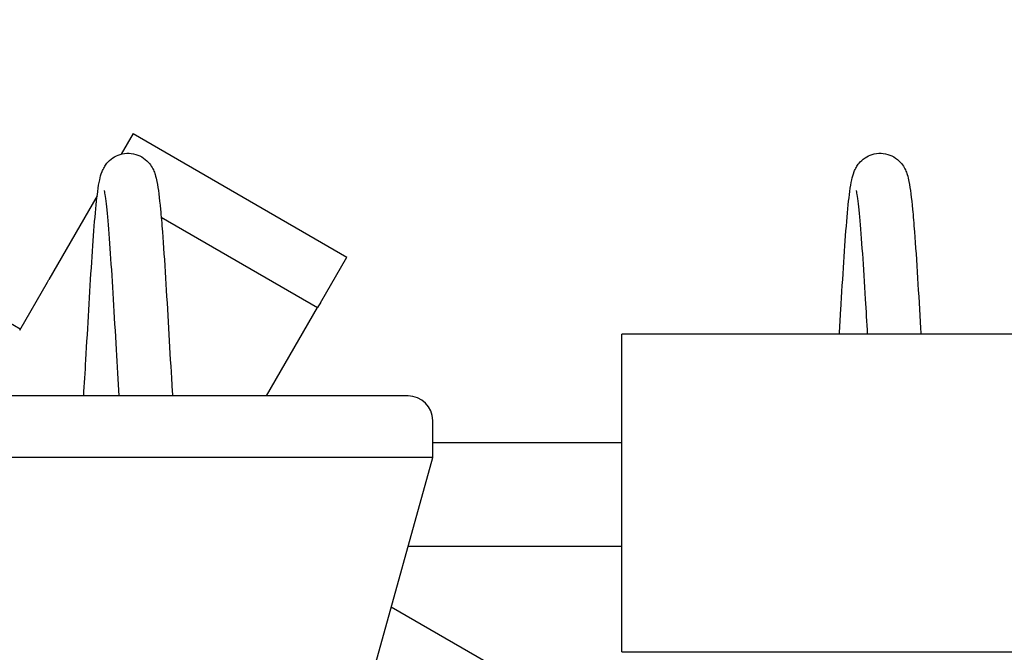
# Model space of a CAD drawing. Extents: x 1 to 669, y 0 to 417.
# Tile 114 of 256: x 99.17 to 109.15, y 320.39 to 326.8. Entities that reach past the tile are written whole.
import ezdxf

# ---------------------------------------------------------------- set-up
doc = ezdxf.new("R2010")
doc.units = 0
doc.header["$LTSCALE"] = 12
doc.header["$MEASUREMENT"] = 0
doc.layers.add('D', color=2, linetype='CONTINUOUS')
doc.layers.add('Q', color=4, linetype='CONTINUOUS')
doc.styles.get("Standard").update_dxf_attribs({"font": 'SIMPLEX.SHX', "width": 0.875})
doc.dimstyles.new('STANDARD$0', dxfattribs={"dimscale": 32, "dimtxt": 0.09375, "dimasz": 0.0625, "dimexe": 0.03125, "dimexo": 0.03125, "dimgap": 0.03125, "dimtad": 1, "dimtih": 1, "dimtoh": 1, "dimdec": 4, "dimzin": 12, "dimdsep": 46, "dimlunit": 5, "dimtxsty": 'Standard', "dimcen": -0.03125, "dimclrd": 256, "dimclre": 256, "dimclrt": 256, "dimadec": 0, "dimazin": 0, "dimtfac": 0.875, "dimtdec": 4, "dimtofl": 0, "dimtmove": 0, "dimatfit": 3, "dimfxl": 1, "dimtolj": 1, "dimtzin": 12, "dimlwd": 13, "dimlwe": 13, "dimarcsym": 0})

# ---------------------------------------------------------------- blocks, each defined once
blk = doc.blocks.new('*D66')
at = {"layer": 'D', "lineweight": 13, "transparency": 16777216}
for p, q in [((155.735, 359.4009), (155.735, 291.8262)), ((54.6353, 355.7061), (54.6353, 291.8262)), ((56.6353, 292.8262), (153.735, 292.8262))]:
    blk.add_line(p, q, dxfattribs=at)
at = {"layer": 'D', "transparency": 16777216}
for points in [[(56.6353, 293.1595), (56.6353, 292.4928), (54.6353, 292.8262)], [(153.735, 293.1595), (153.735, 292.4928), (155.735, 292.8262)]]:
    blk.add_solid(points, dxfattribs=at)
at = {"layer": 'D', "transparency": 16777216, "insert": (105.1851, 295.3262), "char_height": 3, "attachment_point": 5}
blk.add_mtext('\\A1;101{}{\\C2;%%p1}', dxfattribs=at)
blk = doc.blocks.new('*D70')
at = {"layer": 'D', "lineweight": 13, "transparency": 16777216}
for p, q in [((82.8025, 359.8879), (82.8025, 298.5359)), ((148.8025, 359.8879), (148.8025, 298.5359)), ((146.8025, 299.5359), (84.8025, 299.5359))]:
    blk.add_line(p, q, dxfattribs=at)
at = {"layer": 'D', "transparency": 16777216}
for points in [[(84.8025, 299.8693), (84.8025, 299.2026), (82.8025, 299.5359)], [(146.8025, 299.8693), (146.8025, 299.2026), (148.8025, 299.5359)]]:
    blk.add_solid(points, dxfattribs=at)
at = {"layer": 'D', "transparency": 16777216, "insert": (115.8025, 302.0359), "char_height": 3, "attachment_point": 5}
blk.add_mtext('\\A1;66', dxfattribs=at)

msp = doc.modelspace()

# ---------------------------------------------------------------- linework, layer by layer
at = {"layer": 'Q'}
for p, q in [((100.32411, 325.64456), (100.20401, 325.43654)), ((100.32411, 325.64456), (102.48917, 324.39456)), ((99.95993, 325.01377), (99.47036, 324.16581)), ((100.60872, 324.79739), (102.19349, 323.88243)), ((102.22191, 323.93165), (102.48917, 324.39456)), ((99.17495, 323.65415), (99.45581, 324.14061)), ((99.45581, 324.14061), (99.47036, 324.16581)), ((99.18125, 323.66507), (98.53173, 324.04007)), ((102.22191, 323.93165), (102.20377, 323.90023)), ((101.67702, 322.98787), (102.19349, 323.88243)), ((102.20377, 323.90023), (102.19349, 323.88243)), ((109.93247, 323.61287), (105.27622, 323.61287)), ((105.27622, 320.39412), (105.27622, 323.61287)), ((99.98435, 322.98787), (96.85935, 322.98787)), ((103.10935, 322.98787), (99.98435, 322.98787)), ((103.35935, 322.36287), (103.35935, 322.73787)), ((105.27622, 322.51287), (103.35935, 322.51287)), ((103.35935, 322.36287), (96.60935, 322.36287)), ((102.73435, 320.11287), (103.35935, 322.36287)), ((105.27622, 321.46287), (103.10935, 321.46287)), ((102.93952, 320.85148), (103.96193, 320.2612)), ((105.27622, 320.39412), (109.93247, 320.39412))]:
    msp.add_line(p, q, dxfattribs=at)
msp.add_arc((103.10935, 322.73787), 0.25, 360, 90, dxfattribs=at)
for points, knots in [([(99.8237, 322.98787), (99.83104, 323.10532), (99.83842, 323.22929), (99.85541, 323.52007), (99.86519, 323.69172), (99.88471, 324.02519), (99.89467, 324.19077), (99.91442, 324.49356), (99.92445, 324.63422), (99.94461, 324.87592), (99.95485, 324.97894), (99.97177, 325.10383), (99.97782, 325.14142), (99.99131, 325.20309), (99.99725, 325.22791), (100.01595, 325.2741), (100.02298, 325.28939), (100.04009, 325.31819), (100.04878, 325.33098), (100.0752, 325.36296), (100.09594, 325.38253), (100.1415, 325.41316), (100.16619, 325.42515), (100.22107, 325.44209), (100.25209, 325.44636), (100.31287, 325.44431), (100.34348, 325.43801), (100.39952, 325.41667), (100.42562, 325.40126), (100.46857, 325.3664), (100.48606, 325.34679), (100.51256, 325.3098), (100.52203, 325.29232), (100.53717, 325.25988), (100.5425, 325.24504), (100.55519, 325.20547), (100.5603, 325.18286), (100.57947, 325.08592), (100.59025, 324.99472), (100.60794, 324.80928), (100.61434, 324.73318), (100.63129, 324.51204), (100.64198, 324.35138), (100.66252, 324.02027), (100.67266, 323.84632), (100.69247, 323.50333), (100.70242, 323.32992), (100.71586, 323.10583), (100.7195, 323.04616), (100.72314, 322.98787)], [2.017372, 2.017372, 2.017372, 2.017372, 2.398069, 2.398069, 2.9014302, 2.9014302, 3.4135578, 3.4135578, 3.9280699, 3.9280699, 4.4518214, 4.4518214, 4.7365908, 4.7365908, 4.9499951, 4.9499951, 5.038649, 5.038649, 5.101771, 5.101771, 5.1970675, 5.1970675, 5.2838904, 5.2838904, 5.3801269, 5.3801269, 5.4762333, 5.4762333, 5.5722677, 5.5722677, 5.6652195, 5.6652195, 5.7558415, 5.7558415, 5.8586021, 5.8586021, 6.0534606, 6.0534606, 6.6265914, 6.6265914, 6.9553134, 6.9553134, 7.5032862, 7.5032862, 8.024036, 8.024036, 8.5351111, 8.5351111, 8.7238153, 8.7238153, 8.7238153, 8.7238153]), ([(107.48071, 323.61287), (107.48544, 323.6948), (107.49016, 323.77666), (107.50471, 324.02519), (107.51467, 324.19077), (107.53442, 324.49356), (107.54445, 324.63422), (107.56461, 324.87592), (107.57485, 324.97894), (107.59177, 325.10383), (107.59782, 325.14142), (107.61131, 325.20309), (107.61725, 325.22791), (107.63595, 325.2741), (107.64298, 325.28939), (107.66009, 325.31819), (107.66878, 325.33098), (107.6952, 325.36296), (107.71594, 325.38253), (107.7615, 325.41316), (107.78619, 325.42515), (107.84107, 325.44209), (107.87209, 325.44636), (107.93287, 325.44431), (107.96348, 325.43801), (108.01952, 325.41667), (108.04562, 325.40126), (108.08857, 325.3664), (108.10606, 325.34679), (108.13256, 325.3098), (108.14203, 325.29232), (108.15717, 325.25988), (108.1625, 325.24504), (108.17519, 325.20547), (108.1803, 325.18286), (108.19947, 325.08592), (108.21025, 324.99472), (108.22794, 324.80928), (108.23434, 324.73318), (108.25129, 324.51204), (108.26198, 324.35138), (108.28252, 324.02027), (108.29266, 323.84632), (108.30382, 323.65314), (108.30498, 323.63302), (108.30614, 323.61287)], [2.6567271, 2.6567271, 2.6567271, 2.6567271, 2.9014302, 2.9014302, 3.4135578, 3.4135578, 3.9280699, 3.9280699, 4.4518214, 4.4518214, 4.7365908, 4.7365908, 4.9499951, 4.9499951, 5.038649, 5.038649, 5.101771, 5.101771, 5.1970675, 5.1970675, 5.2838904, 5.2838904, 5.3801269, 5.3801269, 5.4762333, 5.4762333, 5.5722677, 5.5722677, 5.6652195, 5.6652195, 5.7558415, 5.7558415, 5.8586021, 5.8586021, 6.0534606, 6.0534606, 6.6265914, 6.6265914, 6.9553134, 6.9553134, 7.5032862, 7.5032862, 8.024036, 8.024036, 8.0844291, 8.0844291, 8.0844291, 8.0844291]), ([(100.18302, 322.98787), (100.17374, 323.13769), (100.16437, 323.29794), (100.14528, 323.62777), (100.13533, 323.80165), (100.11573, 324.13012), (100.10584, 324.28893), (100.08644, 324.5709), (100.07667, 324.69775), (100.05799, 324.89997), (100.04851, 324.98068), (100.03747, 325.04846), (100.03424, 325.06332), (100.03303, 325.068), (100.03293, 325.06835), (100.03293, 325.06835)], [2.1392113, 2.1392113, 2.1392113, 2.1392113, 2.6211188, 2.6211188, 3.1325717, 3.1325717, 3.6412275, 3.6412275, 4.1449532, 4.1449532, 4.6323596, 4.6323596, 4.8444369, 4.8444369, 4.8781386, 4.8781386, 4.8781386, 4.8781386]), ([(107.76616, 323.61287), (107.75927, 323.73216), (107.75236, 323.85148), (107.73573, 324.13012), (107.72584, 324.28893), (107.70644, 324.5709), (107.69667, 324.69775), (107.67799, 324.89997), (107.66851, 324.98068), (107.65747, 325.04846), (107.65424, 325.06332), (107.65303, 325.068), (107.65293, 325.06835), (107.65293, 325.06835)], [2.775891, 2.775891, 2.775891, 2.775891, 3.1325717, 3.1325717, 3.6412275, 3.6412275, 4.1449532, 4.1449532, 4.6323596, 4.6323596, 4.8444369, 4.8444369, 4.8781386, 4.8781386, 4.8781386, 4.8781386])]:
    msp.add_open_spline(points, degree=3, knots=knots, dxfattribs=at)

# ---------------------------------------------------------------- dimensions: what is measured, and where the dimension line sits
at = {"layer": 'D'}
dim = msp.add_linear_dim(base=(82.80247, 299.53593), p1=(148.80247, 360.88787), p2=(82.80247, 360.88787), dimstyle='STANDARD$0', override={"dimdec": 1, "dimarcsym": 1}, dxfattribs=at)
dim.commit()
dim.dimension.update_dxf_attribs({"geometry": '*D70', "text_midpoint": (115.80247, 302.03593)})
dim = msp.add_linear_dim(base=(155.73497, 292.82615), p1=(54.63525, 356.70607), p2=(155.73497, 360.40088), text='<>{}{\\C2;%%p1}', dimstyle='STANDARD$0', override={"dimdec": 0, "dimtp": 1, "dimtm": 1, "dimarcsym": 1}, dxfattribs=at)
dim.commit()
dim.dimension.update_dxf_attribs({"geometry": '*D66', "text_midpoint": (105.18511, 295.32615)})

doc.saveas('drawing.dxf')
